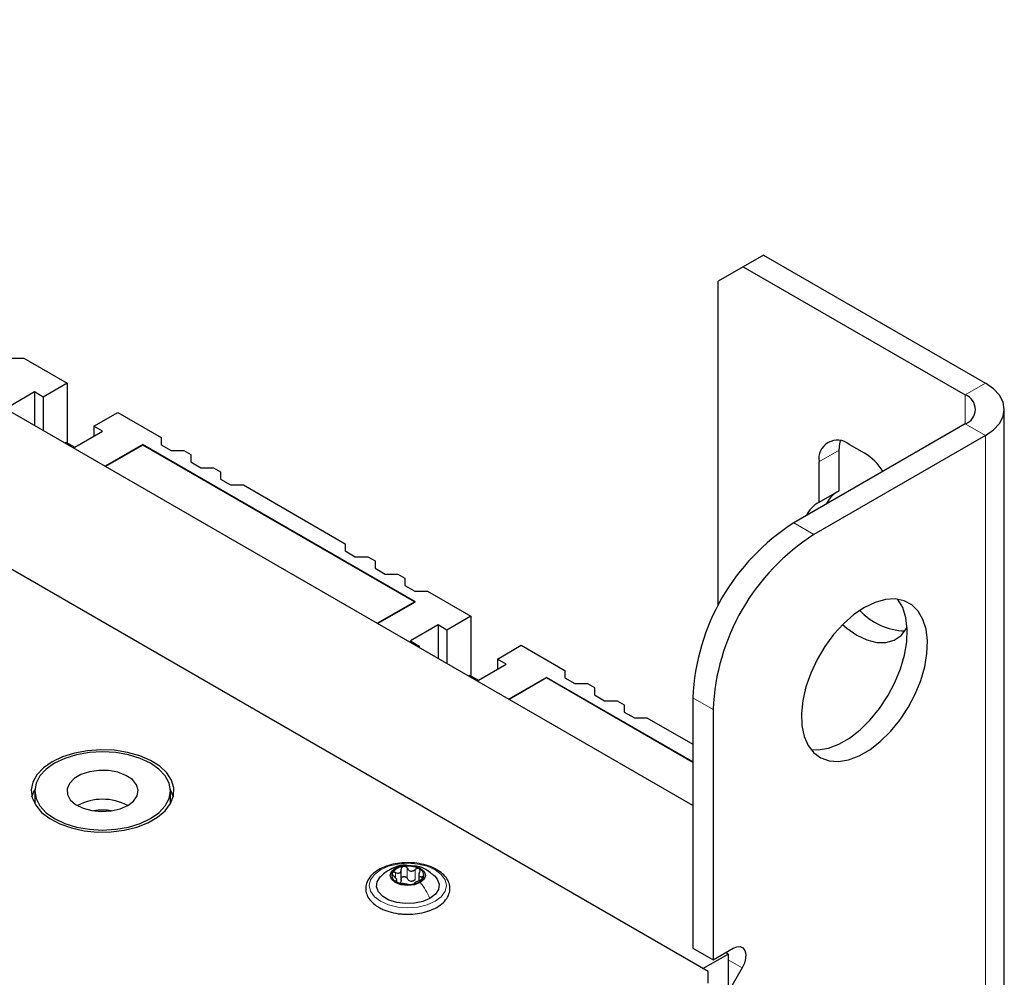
# Paper-space layout 'Blatt4' of a CAD drawing. Header units: millimetres. Extents: x 5 to 418, y 2 to 292.
# Tile 85 of 117: x 156 to 179, y 225 to 247. Entities that reach past the tile are written whole.
import ezdxf

# ---------------------------------------------------------------- set-up
doc = ezdxf.new("R2010")
doc.units = ezdxf.units.MM

psp = doc.layouts.new('Blatt4')

# ---------------------------------------------------------------- linework, layer by layer
at = {"color": 7, "linetype": 'Continuous', "lineweight": 25}
for p, q in [((171.919, 228.716), (118.533, 259.535)), ((172.273, 224.838), (114.29, 258.311)), ((173.569, 241.576), (173.098, 241.304)), ((173.569, 241.576), (178.755, 238.582)), ((173.098, 241.304), (172.508, 240.963)), ((173.098, 241.304), (178.283, 238.31)), ((172.508, 233.375), (172.508, 240.963)), ((155.997, 239.166), (156.293, 239.166)), ((156.293, 239.166), (157.306, 238.581)), ((157.306, 238.581), (156.746, 238.258)), ((157.306, 238.581), (157.306, 237.186)), ((156.54, 238.377), (155.891, 238.002)), ((156.746, 238.258), (156.54, 238.377)), ((156.54, 238.377), (156.54, 237.594)), ((156.746, 238.258), (156.746, 237.475)), ((157.924, 237.577), (158.484, 237.9)), ((158.484, 237.9), (159.497, 237.316)), ((179.194, 105.962), (179.194, 237.97)), ((158.131, 237.458), (157.924, 237.577)), ((157.924, 237.577), (157.924, 237.339)), ((178.283, 237.63), (174.276, 235.317)), ((157.482, 237.084), (158.131, 237.458)), ((178.755, 237.358), (174.748, 235.044)), ((157.247, 237.186), (157.276, 237.203)), ((157.276, 237.203), (157.482, 237.084)), ((159.073, 237.152), (158.19, 236.642)), ((159.073, 237.138), (158.201, 236.635)), ((165.437, 233.478), (159.073, 237.152)), ((159.073, 237.152), (159.073, 237.138)), ((165.414, 233.478), (159.073, 237.138)), ((159.497, 237.316), (159.497, 237.145)), ((159.497, 237.145), (159.733, 237.009)), ((175.926, 236.949), (175.573, 237.153)), ((159.733, 237.009), (160.028, 237.009)), ((160.028, 237.009), (160.192, 236.914)), ((160.192, 236.914), (160.192, 236.744)), ((175.337, 236.071), (175.337, 237.017)), ((160.192, 236.744), (160.428, 236.608)), ((174.865, 236.745), (174.865, 235.798)), ((160.428, 236.608), (160.723, 236.608)), ((160.723, 236.608), (160.888, 236.513)), ((160.888, 236.513), (160.888, 236.342)), ((160.888, 236.342), (161.123, 236.206)), ((161.123, 236.206), (161.419, 236.206)), ((161.419, 236.206), (163.799, 234.832)), ((175.337, 236.071), (174.865, 235.798)), ((163.799, 234.832), (163.799, 234.662)), ((163.799, 234.662), (164.035, 234.526)), ((164.035, 234.526), (164.33, 234.526)), ((164.33, 234.526), (164.495, 234.431)), ((164.495, 234.431), (164.495, 234.26)), ((164.495, 234.26), (164.73, 234.124)), ((164.73, 234.124), (165.025, 234.124)), ((165.025, 234.124), (165.19, 234.029)), ((165.19, 234.029), (165.19, 233.859)), ((165.19, 233.859), (165.426, 233.723)), ((165.426, 233.723), (165.721, 233.723)), ((165.721, 233.723), (166.734, 233.138)), ((164.542, 232.975), (165.414, 233.478)), ((164.554, 232.968), (165.437, 233.478)), ((165.414, 233.478), (165.414, 233.465)), ((166.734, 233.138), (166.174, 232.815)), ((166.734, 233.138), (166.734, 231.743)), ((165.968, 232.934), (165.32, 232.56)), ((166.174, 232.815), (165.968, 232.934)), ((165.968, 232.934), (165.968, 232.152)), ((166.174, 232.815), (166.174, 232.033)), ((165.32, 232.56), (165.526, 232.441)), ((165.526, 232.441), (165.496, 232.424)), ((165.526, 232.441), (165.526, 232.407)), ((167.352, 232.135), (167.912, 232.458)), ((167.912, 232.458), (168.925, 231.873)), ((167.559, 232.015), (167.352, 232.135)), ((167.352, 232.135), (167.352, 231.896)), ((166.91, 231.641), (167.559, 232.015)), ((168.925, 231.873), (168.925, 231.702)), ((166.675, 231.743), (166.704, 231.76)), ((166.704, 231.76), (166.91, 231.641)), ((168.501, 231.709), (167.618, 231.199)), ((168.501, 231.696), (167.629, 231.192)), ((171.919, 229.736), (168.501, 231.709)), ((168.501, 231.709), (168.501, 231.696)), ((171.919, 229.723), (168.501, 231.696)), ((168.925, 231.702), (169.161, 231.566)), ((169.161, 231.566), (169.456, 231.566)), ((169.456, 231.566), (169.621, 231.471)), ((169.621, 231.471), (169.621, 231.301)), ((169.621, 231.301), (169.856, 231.165)), ((169.856, 231.165), (170.151, 231.165)), ((170.151, 231.165), (170.316, 231.07)), ((171.919, 231.234), (171.919, 225.382)), ((170.316, 231.07), (170.316, 230.9)), ((172.391, 230.962), (172.391, 225.11)), ((170.316, 230.9), (170.552, 230.764)), ((170.552, 230.764), (170.847, 230.764)), ((170.847, 230.764), (171.919, 230.145)), ((156.547, 229.056), (156.547, 228.784)), ((159.714, 228.784), (159.714, 229.056)), ((156.547, 228.784), (156.548, 228.754)), ((159.713, 228.754), (159.714, 228.784)), ((165.004, 226.933), (165.004, 227)), ((165.108, 226.961), (165.108, 227.224)), ((165.517, 227.12), (165.517, 226.957)), ((171.919, 225.382), (172.391, 225.11)), ((172.155, 224.906), (172.744, 225.246)), ((172.391, 225.11), (172.862, 225.382)), ((172.744, 225.246), (172.685, 225.28)), ((172.744, 225.246), (172.744, 143.864)), ((172.273, 224.566), (172.273, 224.838)), ((173.07, 224.922), (172.744, 224.357))]:
    psp.add_line(p, q, dxfattribs=at)
at = {"color": 7, "linetype": 'Continuous', "lineweight": 18}
for p, q in [((178.283, 238.31), (178.755, 238.582)), ((178.283, 238.31), (178.283, 237.63)), ((178.283, 237.63), (178.755, 237.358)), ((178.755, 105.35), (178.755, 237.358)), ((175.337, 237.017), (174.865, 236.745)), ((174.276, 235.317), (174.748, 235.044)), ((172.391, 230.962), (171.919, 231.234)), ((165.249, 227.01), (165.249, 227.248)), ((164.973, 227.031), (164.973, 227.148)), ((165.433, 226.981), (165.433, 227.219)), ((165.586, 226.992), (165.586, 227.053)), ((164.985, 226.938), (164.985, 226.96)), ((172.744, 225.11), (173.07, 224.922))]:
    psp.add_line(p, q, dxfattribs=at)
at = {"color": 7, "linetype": 'Continuous', "lineweight": 25, "flags": 128}
for points in [[(178.755, 237.358), (178.941, 237.489), (179.08, 237.639), (179.165, 237.801), (179.194, 237.97), (179.165, 238.139), (179.08, 238.301), (178.941, 238.451), (178.755, 238.582)], [(175.337, 237.017), (175.35, 237.168), (175.367, 237.236)], [(175.926, 233.343), (175.677, 233.175), (175.435, 232.963), (175.208, 232.712), (175.001, 232.431), (174.82, 232.128), (174.672, 231.81), (174.559, 231.487), (174.486, 231.169), (174.454, 230.865), (174.465, 230.582), (174.518, 230.331), (174.611, 230.117), (174.742, 229.947), (174.907, 229.826), (175.101, 229.756), (175.319, 229.742), (175.555, 229.782), (175.801, 229.875), (176.051, 230.019), (176.297, 230.21), (176.533, 230.442), (176.751, 230.709), (176.945, 231.002), (177.111, 231.314), (177.242, 231.636), (177.335, 231.957), (177.387, 232.27), (177.398, 232.564), (177.366, 232.832), (177.293, 233.065), (177.181, 233.258), (177.032, 233.404), (176.852, 233.5), (176.645, 233.542), (176.417, 233.529), (176.175, 233.462), (175.926, 233.343)], [(174.676, 230.021), (174.848, 230.014), (175.084, 230.054), (175.33, 230.147), (175.58, 230.291), (175.826, 230.482), (176.061, 230.714), (176.28, 230.981), (176.474, 231.275), (176.639, 231.586), (176.77, 231.908), (176.863, 232.229), (176.916, 232.542), (176.927, 232.836), (176.895, 233.104), (176.822, 233.338), (176.709, 233.53), (176.705, 233.536)], [(175.414, 232.941), (175.512, 232.858), (175.749, 232.696), (175.986, 232.585), (176.216, 232.527), (176.429, 232.526), (176.619, 232.581), (176.781, 232.691), (176.907, 232.851), (176.924, 232.882)], [(156.952, 229.736), (156.75, 229.595), (156.598, 229.435), (156.502, 229.261), (156.464, 229.079), (156.487, 228.897), (156.569, 228.72), (156.707, 228.555), (156.897, 228.409), (157.132, 228.286), (157.402, 228.191), (157.699, 228.127), (158.012, 228.096), (158.328, 228.101), (158.638, 228.14), (158.929, 228.212), (159.192, 228.314), (159.416, 228.444), (159.593, 228.595), (159.718, 228.763), (159.785, 228.942), (159.793, 229.125), (159.74, 229.305), (159.63, 229.477), (159.465, 229.633), (159.252, 229.768), (158.998, 229.878), (158.713, 229.958), (158.407, 230.005), (158.091, 230.018), (157.776, 229.996), (157.475, 229.941), (157.196, 229.853), (156.952, 229.736)], [(159.25, 228.41), (159.447, 228.548), (159.593, 228.706), (159.683, 228.878), (159.714, 229.056), (159.683, 229.234), (159.593, 229.406), (159.447, 229.564), (159.25, 229.702), (159.01, 229.816), (158.736, 229.901), (158.439, 229.953), (158.131, 229.97), (157.822, 229.953), (157.525, 229.901), (157.251, 229.816), (157.011, 229.702), (156.814, 229.564), (156.668, 229.406), (156.578, 229.234), (156.547, 229.056), (156.578, 228.878), (156.668, 228.706), (156.814, 228.548), (157.011, 228.41), (157.251, 228.296), (157.525, 228.212), (157.822, 228.16), (158.131, 228.142), (158.439, 228.16), (158.736, 228.212), (159.01, 228.296), (159.25, 228.41)], [(158.72, 228.716), (158.857, 228.82), (158.94, 228.942), (158.963, 229.073), (158.925, 229.202), (158.827, 229.32), (158.678, 229.419), (158.488, 229.491), (158.272, 229.53), (158.045, 229.535), (157.825, 229.504), (157.627, 229.439), (157.467, 229.347), (157.355, 229.233), (157.302, 229.105), (157.309, 228.974), (157.378, 228.849), (157.502, 228.74), (157.674, 228.654), (157.878, 228.598), (158.102, 228.575), (158.328, 228.589), (158.539, 228.637), (158.72, 228.716)], [(156.481, 228.92), (156.543, 229.077), (156.548, 229.086)], [(159.713, 229.086), (159.774, 228.943), (159.78, 228.92)], [(165.552, 226.915), (165.418, 226.863), (165.261, 226.845), (165.103, 226.863), (164.969, 226.915), (164.879, 226.992), (164.848, 227.083), (164.879, 227.174), (164.969, 227.252)], [(164.969, 227.252), (165.103, 227.303), (165.261, 227.321), (165.418, 227.303), (165.552, 227.252), (165.642, 227.174), (165.673, 227.083), (165.642, 226.992), (165.552, 226.915)], [(165.779, 226.546), (165.612, 226.473), (165.416, 226.431), (165.208, 226.423), (165.004, 226.448), (164.821, 226.506), (164.674, 226.591), (164.573, 226.697), (164.529, 226.815), (164.544, 226.935), (164.617, 227.048), (164.622, 227.053)], [(165.891, 227.062), (165.948, 226.993), (165.992, 226.875), (165.977, 226.755), (165.904, 226.642), (165.779, 226.546)], [(172.862, 225.382), (172.948, 225.417), (173.026, 225.419), (173.09, 225.389), (173.134, 225.329), (173.155, 225.245), (173.151, 225.142), (173.122, 225.032), (173.07, 224.922)]]:
    psp.add_lwpolyline(points, dxfattribs=at)
at = {"color": 7, "linetype": 'Continuous', "lineweight": 18, "flags": 128}
psp.add_lwpolyline([(164.624, 227.212), (164.811, 227.295), (165.028, 227.347), (165.261, 227.365), (165.494, 227.347), (165.711, 227.295), (165.897, 227.212), (166.04, 227.105), (166.13, 226.979), (166.161, 226.845), (166.13, 226.711), (166.04, 226.585), (165.897, 226.478), (165.711, 226.395), (165.494, 226.343), (165.261, 226.325), (165.028, 226.343), (164.811, 226.395), (164.624, 226.478), (164.481, 226.585), (164.391, 226.711), (164.361, 226.845), (164.391, 226.979), (164.481, 227.105), (164.624, 227.212)], dxfattribs=at)
at = {"color": 7, "linetype": 'Continuous', "lineweight": 25}
for centre, radius, start, end in [((178.154, 237.97), 0.364, 290.7834, 69.2166), ((175.297, 236.815), 0.437, 50.7967, 189.214), ((175.185, 235.753), 1.406, 33.1023, 58.2158), ((175.672, 235.452), 0.706, 124.5094, 154.6115), ((175.189, 235.187), 0.692, 117.8802, 154.7213), ((177.017, 231.013), 5.102, 122.4871, 177.5129), ((177.488, 230.741), 5.102, 122.4873, 177.5127), ((176.91, 234.275), 1.481, 222.4461, 268.4947), ((158.131, 227.603), 1.259, 62.1017, 117.8983), ((158.131, 227.406), 1.202, 80.1124, 99.8876), ((165.184, 226.951), 0.342, 93.4335, 146.5611), ((165.261, 226.725), 0.576, 62.6428, 99.7711), ((165.467, 227.082), 0.165, 340.539, 69.2579), ((165.054, 227.084), 0.165, 160.539, 249.2579), ((165.337, 227.216), 0.342, 273.4335, 326.5611), ((165.26, 227.441), 0.576, 242.6428, 279.7711), ((165.363, 227.156), 0.211, 254.2708, 268.1431)]:
    psp.add_arc(centre, radius, start, end, dxfattribs=at)
for points, knots in [([(165.276, 227.378), (165.21, 227.377), (165.067, 227.375), (164.857, 227.333), (164.658, 227.263), (164.49, 227.164), (164.364, 227.042), (164.287, 226.901), (164.269, 226.751), (164.306, 226.608), (164.392, 226.481), (164.492, 226.393), (164.563, 226.349), (164.583, 226.337)], [0, 0, 0, 0, 0.086679, 0.18602, 0.285774, 0.386232, 0.487425, 0.587594, 0.683756, 0.776289, 0.868666, 0.964239, 1, 1, 1, 1]), ([(165.228, 227.319), (165.214, 227.321), (165.14, 227.329), (165.01, 227.295), (164.905, 227.246), (164.855, 227.223)], [0, 0, 0, 0, 0.1018362, 0.5748591, 1, 1, 1, 1]), ([(165.164, 227.292), (165.155, 227.29), (165.139, 227.286), (165.121, 227.27), (165.109, 227.249), (165.108, 227.234), (165.108, 227.226)], [0, 0, 0, 0, 0.250033, 0.4996315, 0.7492277, 1, 1, 1, 1]), ([(165.249, 227.248), (165.245, 227.255), (165.236, 227.269), (165.215, 227.284), (165.19, 227.294), (165.172, 227.293), (165.164, 227.292)], [0, 0, 0, 0, 0.249815, 0.499908, 0.75012, 1, 1, 1, 1]), ([(165.186, 226.18), (165.23, 226.177), (165.35, 226.17), (165.545, 226.195), (165.757, 226.248), (165.943, 226.332), (166.093, 226.442), (166.199, 226.574), (166.249, 226.72), (166.242, 226.868), (166.182, 227.005), (166.077, 227.126), (165.929, 227.229), (165.744, 227.31), (165.532, 227.361), (165.371, 227.383), (165.286, 227.379), (165.276, 227.378)], [0, 0, 0, 0, 0.0431783, 0.1169608, 0.1909403, 0.26533, 0.3403013, 0.415461, 0.48884, 0.5588444, 0.6273329, 0.6969023, 0.7691503, 0.8429618, 0.9169212, 0.9907136, 1, 1, 1, 1]), ([(165.249, 227.248), (165.259, 227.233), (165.273, 227.211), (165.304, 227.191), (165.33, 227.183), (165.358, 227.183), (165.395, 227.191), (165.418, 227.208), (165.433, 227.219)], [0, 0, 0, 0, 0.249199, 0.374336, 0.49893, 0.624007, 0.749759, 1, 1, 1, 1]), ([(165.896, 227.057), (165.826, 227.115), (165.706, 227.215), (165.54, 227.293), (165.452, 227.299), (165.43, 227.3)], [0, 0, 0, 0, 0.5074664, 0.8774431, 1, 1, 1, 1]), ([(165.526, 227.236), (165.519, 227.239), (165.505, 227.245), (165.48, 227.243), (165.455, 227.235), (165.44, 227.224), (165.433, 227.219)], [0, 0, 0, 0, 0.249991, 0.499611, 0.749127, 1, 1, 1, 1]), ([(165.537, 227.16), (165.54, 227.167), (165.547, 227.181), (165.549, 227.203), (165.542, 227.223), (165.531, 227.232), (165.526, 227.236)], [0, 0, 0, 0, 0.249852, 0.499902, 0.750115, 1, 1, 1, 1]), ([(164.822, 227.208), (164.788, 227.187), (164.715, 227.142), (164.653, 227.082), (164.62, 227.051)], [0, 0, 0, 0, 0.473586, 1, 1, 1, 1]), ([(164.898, 227.139), (164.897, 227.134), (164.894, 227.123), (164.902, 227.103), (164.915, 227.084), (164.929, 227.072), (164.935, 227.067)], [0, 0, 0, 0, 0.249857, 0.499466, 0.749011, 1, 1, 1, 1]), ([(164.973, 227.148), (164.965, 227.151), (164.949, 227.157), (164.927, 227.158), (164.908, 227.152), (164.902, 227.144), (164.898, 227.139)], [0, 0, 0, 0, 0.249807, 0.500055, 0.750309, 1, 1, 1, 1]), ([(164.985, 226.96), (164.992, 226.962), (165.003, 226.965), (165.005, 226.979), (165.001, 226.993), (164.99, 227.01), (164.971, 227.036), (164.949, 227.054), (164.935, 227.067)], [0, 0, 0, 0, 0.249201, 0.374338, 0.498932, 0.624008, 0.74976, 1, 1, 1, 1]), ([(164.973, 227.148), (164.99, 227.142), (165.015, 227.133), (165.048, 227.135), (165.07, 227.143), (165.088, 227.158), (165.105, 227.184), (165.107, 227.209), (165.108, 227.226)], [0, 0, 0, 0, 0.249168, 0.374303, 0.498903, 0.623987, 0.749746, 1, 1, 1, 1]), ([(165.108, 226.988), (165.108, 226.996), (165.109, 227.011), (165.121, 227.031), (165.139, 227.047), (165.163, 227.056), (165.19, 227.055), (165.215, 227.046), (165.236, 227.031), (165.245, 227.017), (165.249, 227.01)], [0, 0, 0, 0, 0.125193, 0.249438, 0.374279, 0.499024, 0.623869, 0.749369, 0.87443, 1, 1, 1, 1]), ([(165.306, 226.953), (165.294, 226.96), (165.27, 226.974), (165.256, 226.998), (165.249, 227.01)], [0, 0, 0, 0, 0.498457, 1, 1, 1, 1]), ([(165.537, 227.16), (165.529, 227.144), (165.518, 227.121), (165.516, 227.092), (165.52, 227.073), (165.531, 227.06), (165.551, 227.05), (165.572, 227.052), (165.586, 227.053)], [0, 0, 0, 0, 0.249201, 0.374338, 0.498932, 0.624008, 0.74976, 1, 1, 1, 1]), ([(165.548, 226.972), (165.556, 226.975), (165.572, 226.982), (165.594, 226.996), (165.613, 227.012), (165.62, 227.022), (165.623, 227.027)], [0, 0, 0, 0, 0.249807, 0.500055, 0.750309, 1, 1, 1, 1]), ([(165.623, 227.027), (165.624, 227.032), (165.627, 227.041), (165.62, 227.051), (165.606, 227.055), (165.593, 227.054), (165.586, 227.053)], [0, 0, 0, 0, 0.249857, 0.499466, 0.749011, 1, 1, 1, 1]), ([(164.985, 226.96), (164.981, 226.959), (164.974, 226.957), (164.972, 226.95), (164.979, 226.941), (164.99, 226.934), (164.995, 226.93)], [0, 0, 0, 0, 0.249852, 0.499902, 0.750115, 1, 1, 1, 1]), ([(164.995, 226.93), (165.002, 226.927), (165.016, 226.919), (165.041, 226.911), (165.067, 226.904), (165.081, 226.902), (165.088, 226.901)], [0, 0, 0, 0, 0.249991, 0.499611, 0.749127, 1, 1, 1, 1]), ([(165.108, 226.988), (165.107, 226.975), (165.106, 226.949), (165.093, 226.929), (165.086, 226.919)], [0, 0, 0, 0, 0.50155, 1, 1, 1, 1]), ([(165.272, 226.872), (165.263, 226.873), (165.248, 226.875), (165.217, 226.879), (165.191, 226.883), (165.163, 226.888), (165.126, 226.894), (165.103, 226.898), (165.088, 226.901)], [0, 0, 0, 0, 0.249199, 0.374336, 0.49893, 0.624007, 0.749759, 1, 1, 1, 1]), ([(165.272, 226.872), (165.277, 226.871), (165.285, 226.87), (165.306, 226.87), (165.331, 226.871), (165.349, 226.873), (165.358, 226.874)], [0, 0, 0, 0, 0.249815, 0.499908, 0.75012, 1, 1, 1, 1]), ([(165.433, 226.981), (165.422, 226.972), (165.399, 226.955), (165.37, 226.949), (165.356, 226.946)], [0, 0, 0, 0, 0.501552, 1, 1, 1, 1]), ([(165.358, 226.874), (165.366, 226.876), (165.382, 226.878), (165.401, 226.884), (165.412, 226.89), (165.413, 226.892), (165.413, 226.894)], [0, 0, 0, 0, 0.250033, 0.499632, 0.749228, 1, 1, 1, 1]), ([(165.548, 226.972), (165.531, 226.964), (165.506, 226.953), (165.473, 226.936), (165.451, 226.923), (165.433, 226.913), (165.416, 226.902), (165.414, 226.897), (165.413, 226.894)], [0, 0, 0, 0, 0.249168, 0.374303, 0.498903, 0.623987, 0.749746, 1, 1, 1, 1]), ([(164.583, 226.337), (164.613, 226.321), (164.7, 226.274), (164.87, 226.218), (165.047, 226.182), (165.154, 226.18), (165.186, 226.18)], [0, 0, 0, 0, 0.180167, 0.52014, 0.85956, 1, 1, 1, 1])]:
    psp.add_open_spline(points, degree=3, knots=knots, dxfattribs=at)
at = {"color": 7, "linetype": 'Continuous', "lineweight": 18}
psp.add_open_spline([(164.824, 227.205), (164.83, 227.21), (164.87, 227.242), (164.924, 227.247), (164.969, 227.252)], degree=3, knots=[0, 0, 0, 0, 0.162643, 1, 1, 1, 1], dxfattribs=at)
psp.add_open_spline([(165.779, 226.546), (165.747, 226.611), (165.683, 226.743), (165.596, 226.857), (165.552, 226.915)], degree=3, dxfattribs=at)

doc.saveas('drawing.dxf')
